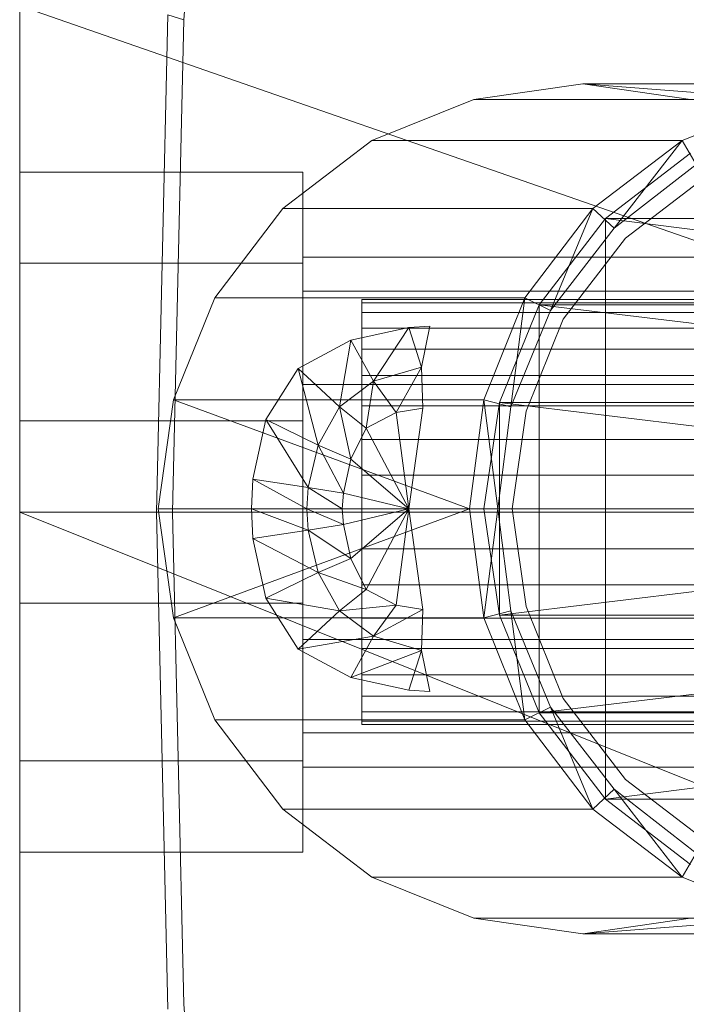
# Model space of a CAD drawing. Header units: metres. Extents: x 391.1 to 430.4, y 12.7 to 28.4.
# Tile 38 of 166: x 401.4919 to 401.539, y 26.5833 to 26.6528. Entities that reach past the tile are written whole.
import ezdxf

# ---------------------------------------------------------------- set-up
doc = ezdxf.new("R2010")
doc.units = ezdxf.units.M
for name, color, linetype, lineweight in [('02_MOBILIARIO', 7, 'Continuous', 18), ('A-DETL-____-MBND', 7, 'Continuous', 18), ('A-GENM-____-OTLN', 7, 'Continuous', 18)]:
    doc.layers.add(name, color=color, linetype=linetype, lineweight=lineweight)

# ---------------------------------------------------------------- blocks, each defined once
blk = doc.blocks.new('Family - Rentamans PB-155389-02_ELEC_P0')
at = {"layer": 'A-DETL-____-MBND', "color": 253, "true_color": 0xaaaaaa}
for p, q in [((0, 0.361455), (0, 0.004061)), ((0.011593, 0.217509), (0.014372, 0.255995)), ((0, 0.218497), (0, 0.182758)), ((0, 0.218497), (0.102728, 0.182758)), ((0.009653, 0.182758), (0.010464, 0.217856)), ((0.011593, 0.217509), (0.010464, 0.217856)), ((0.01079, 0.182758), (0.011593, 0.217509)), ((0.039771, 0.212986), (0.032072, 0.211886)), ((0.039771, 0.212986), (0.061771, 0.212986)), ((0.047372, 0.211886), (0.039771, 0.212986)), ((0.039771, 0.212986), (0.053972, 0.211886)), ((0.032072, 0.211886), (0.024872, 0.208986)), ((0.032072, 0.211886), (0.053972, 0.211886)), ((0.046771, 0.208986), (0.053972, 0.211886)), ((0.024872, 0.208986), (0.018572, 0.204186)), ((0.024872, 0.208986), (0.046771, 0.208986)), ((0.040472, 0.204186), (0.046771, 0.208986)), ((0.046771, 0.208986), (0.041972, 0.202787)), ((0.046771, 0.208986), (0.047771, 0.207287)), ((0.047372, 0.208087), (0.041372, 0.203486)), ((0.047372, 0.208087), (0.041372, 0.203486)), ((0.047372, 0.208087), (0.041372, 0.203486)), ((0.041972, 0.202787), (0.047771, 0.207287)), ((0.041972, 0.202787), (0.047771, 0.207287)), ((0, 0.200327), (0, 0.206758)), ((0, 0.206758), (0.02, 0.206758)), ((0, 0.206758), (0.02, 0.206758)), ((0, 0.206758), (0, 0.200327)), ((0.02, 0.200327), (0.02, 0.206758)), ((0.02, 0.206758), (0.02, 0.200327)), ((0.048372, 0.206386), (0.042771, 0.202087)), ((0.042771, 0.202087), (0.048372, 0.206386)), ((0.018572, 0.204186), (0.013771, 0.197886)), ((0.018572, 0.204186), (0.040472, 0.204186)), ((0.035672, 0.197886), (0.040472, 0.204186)), ((0.040472, 0.204186), (0.037472, 0.196986)), ((0.040472, 0.204186), (0.041972, 0.202787)), ((0.041372, 0.203486), (0.036672, 0.197386)), ((0.041372, 0.203486), (0.036672, 0.197386)), ((0.041372, 0.203486), (0.036672, 0.197386)), ((0.041372, 0.203486), (0.041372, 0.162486)), ((0.041372, 0.203486), (0.082271, 0.203486)), ((0.041372, 0.203486), (0.089771, 0.197386)), ((0.037472, 0.196986), (0.041972, 0.202787)), ((0.037472, 0.196986), (0.041972, 0.202787)), ((0.042771, 0.202087), (0.038372, 0.196386)), ((0.038372, 0.196386), (0.042771, 0.202087)), ((0, 0.200327), (0, 0.189189)), ((0.02, 0.200327), (0, 0.200327)), ((0, 0.189189), (0, 0.200327)), ((0, 0.200327), (0.02, 0.200327)), ((0.02, 0.198347), (0.02, 0.200758)), ((0.02, 0.200758), (0.02, 0.198347)), ((0.114701, 0.200758), (0.02, 0.200758)), ((0.02, 0.200327), (0.02, 0.189189)), ((0.02, 0.189189), (0.02, 0.200327)), ((0.02, 0.191758), (0.02, 0.198347)), ((0.02, 0.198347), (0.02, 0.191758)), ((0.02, 0.198347), (0.105701, 0.198347)), ((0.105701, 0.198347), (0.02, 0.198347)), ((0.013771, 0.197886), (0.010872, 0.190686)), ((0.013771, 0.197886), (0.035672, 0.197886)), ((0.024162, 0.197758), (0.073934, 0.197758)), ((0.024162, 0.19753), (0.024162, 0.197758)), ((0.024162, 0.197758), (0.024162, 0.19753)), ((0.073975, 0.19753), (0.024162, 0.19753)), ((0.024162, 0.19753), (0.024162, 0.196854)), ((0.024162, 0.19753), (0.073876, 0.19753)), ((0.024162, 0.196854), (0.024162, 0.19753)), ((0.032771, 0.190686), (0.035672, 0.197886)), ((0.035672, 0.197886), (0.034672, 0.190186)), ((0.035672, 0.197886), (0.037472, 0.196986)), ((0.024162, 0.196854), (0.073998, 0.196854)), ((0.024162, 0.196854), (0.024162, 0.195748)), ((0.024162, 0.196854), (0.073802, 0.196854)), ((0.024162, 0.195748), (0.024162, 0.196854)), ((0.036672, 0.197386), (0.033872, 0.190486)), ((0.036672, 0.197386), (0.033872, 0.190486)), ((0.036672, 0.197386), (0.033872, 0.190486)), ((0.034672, 0.190186), (0.037472, 0.196986)), ((0.034672, 0.190186), (0.037472, 0.196986)), ((0.036672, 0.197386), (0.036672, 0.168587)), ((0.036672, 0.197386), (0.089771, 0.197386)), ((0.036672, 0.197386), (0.093771, 0.190486)), ((0.038372, 0.196386), (0.035771, 0.189886)), ((0.035771, 0.189886), (0.038372, 0.196386)), ((0.023372, 0.194886), (0.027472, 0.195787)), ((0.023372, 0.194886), (0.027472, 0.195787)), ((0.024162, 0.195748), (0.07401, 0.195748)), ((0.024162, 0.195748), (0.073715, 0.195748)), ((0.024162, 0.194249), (0.024162, 0.195748)), ((0.024162, 0.194249), (0.024162, 0.195748)), ((0.027472, 0.195787), (0.024972, 0.191986)), ((0.027472, 0.195787), (0.028972, 0.195886)), ((0.027472, 0.195787), (0.028972, 0.195886)), ((0.027472, 0.195787), (0.028372, 0.192986)), ((0.028972, 0.195886), (0.028372, 0.192986)), ((0.019672, 0.192886), (0.023372, 0.194886)), ((0.019672, 0.192886), (0.023372, 0.194886)), ((0.023372, 0.194886), (0.022572, 0.190186)), ((0.023372, 0.194886), (0.024972, 0.191986)), ((0.024162, 0.194249), (0.073617, 0.194249)), ((0.024162, 0.1924), (0.024162, 0.194249)), ((0.024162, 0.1924), (0.024162, 0.194249)), ((0.024162, 0.194249), (0.074026, 0.194249)), ((0.017372, 0.189287), (0.019672, 0.192886)), ((0.017372, 0.189287), (0.019672, 0.192886)), ((0.019672, 0.192886), (0.021072, 0.187486)), ((0.019672, 0.192886), (0.022572, 0.190186)), ((0.024972, 0.191986), (0.028372, 0.192986)), ((0.028372, 0.192986), (0.026572, 0.189787)), ((0.028372, 0.192986), (0.028472, 0.190087)), ((0.022572, 0.190186), (0.024972, 0.191986)), ((0.024162, 0.1924), (0.073512, 0.1924)), ((0.024162, 0.190258), (0.024162, 0.1924)), ((0.024162, 0.190258), (0.024162, 0.1924)), ((0.024162, 0.1924), (0.074018, 0.1924)), ((0.024972, 0.191986), (0.024472, 0.188686)), ((0.024972, 0.191986), (0.026572, 0.189787)), ((0.02, 0.191758), (0.02, 0.182758)), ((0.02, 0.182758), (0.02, 0.191758)), ((0.099113, 0.191758), (0.02, 0.191758)), ((0.099113, 0.191758), (0.02, 0.191758)), ((0.010872, 0.190686), (0.009771, 0.182986)), ((0.010872, 0.190686), (0.032771, 0.190686)), ((0.010872, 0.190686), (0.031771, 0.182986)), ((0.031771, 0.182986), (0.032771, 0.190686)), ((0.032771, 0.190686), (0.034672, 0.190186)), ((0.032771, 0.190686), (0.033771, 0.182986)), ((0.033872, 0.190486), (0.032771, 0.182986)), ((0.033872, 0.190486), (0.032771, 0.182986)), ((0.033872, 0.190486), (0.032771, 0.182986)), ((0.033872, 0.190486), (0.033872, 0.175486)), ((0.033872, 0.190486), (0.093771, 0.190486)), ((0.033872, 0.190486), (0.095771, 0.182986)), ((0.021072, 0.187486), (0.022572, 0.190186)), ((0.022572, 0.190186), (0.023372, 0.186486)), ((0.022572, 0.190186), (0.024472, 0.188686)), ((0.024162, 0.190258), (0.073401, 0.190258)), ((0.024162, 0.187888), (0.024162, 0.190258)), ((0.024162, 0.187888), (0.024162, 0.190258)), ((0.024162, 0.190258), (0.073988, 0.190258)), ((0.024472, 0.188686), (0.026572, 0.189787)), ((0.026572, 0.189787), (0.028472, 0.190087)), ((0.026572, 0.189787), (0.027472, 0.182986)), ((0.028472, 0.190087), (0.027472, 0.182986)), ((0.033771, 0.182986), (0.034672, 0.190186)), ((0.033771, 0.182986), (0.034672, 0.190186)), ((0.035771, 0.189886), (0.034771, 0.182986)), ((0.034771, 0.182986), (0.035771, 0.189886)), ((0, 0.189189), (0.02, 0.189189)), ((0, 0.189189), (0, 0.176327)), ((0, 0.176327), (0, 0.189189)), ((0, 0.189189), (0.02, 0.189189)), ((0.016472, 0.185087), (0.017372, 0.189287)), ((0.016472, 0.185087), (0.017372, 0.189287)), ((0.020372, 0.184486), (0.017372, 0.189287)), ((0.017372, 0.189287), (0.021072, 0.187486)), ((0.02, 0.189189), (0.02, 0.176327)), ((0.02, 0.176327), (0.02, 0.189189)), ((0.023372, 0.186486), (0.024472, 0.188686)), ((0.024472, 0.188686), (0.027472, 0.182986)), ((0.024162, 0.187888), (0.07329, 0.187888)), ((0.024162, 0.185363), (0.024162, 0.187888)), ((0.024162, 0.185363), (0.024162, 0.187888)), ((0.024162, 0.187888), (0.073936, 0.187888)), ((0.020372, 0.184486), (0.021072, 0.187486)), ((0.021072, 0.187486), (0.022872, 0.184087)), ((0.021072, 0.187486), (0.023372, 0.186486)), ((0.022872, 0.184087), (0.023372, 0.186486)), ((0.023372, 0.186486), (0.027472, 0.182986)), ((0.016372, 0.182986), (0.016472, 0.185087)), ((0.016372, 0.182986), (0.016472, 0.185087)), ((0.020271, 0.182986), (0.016472, 0.185087)), ((0.016472, 0.185087), (0.020372, 0.184486)), ((0.024162, 0.185363), (0.073181, 0.185363)), ((0.024162, 0.182758), (0.024162, 0.185363)), ((0.073863, 0.185363), (0.024162, 0.185363)), ((0.024162, 0.185363), (0.024162, 0.182758)), ((0.020271, 0.182986), (0.020372, 0.184486)), ((0.022771, 0.182986), (0.020372, 0.184486)), ((0.020372, 0.184486), (0.022872, 0.184087)), ((0.022771, 0.182986), (0.022872, 0.184087)), ((0.022872, 0.184087), (0.027472, 0.182986)), ((0.009771, 0.182986), (0.031771, 0.182986)), ((0.009771, 0.182986), (0.010872, 0.175287)), ((0.010872, 0.175287), (0.031771, 0.182986)), ((0.020271, 0.182986), (0.016372, 0.182986)), ((0.020372, 0.181486), (0.016372, 0.182986)), ((0.016472, 0.180886), (0.016372, 0.182986)), ((0.016472, 0.180886), (0.016372, 0.182986)), ((0.022771, 0.182986), (0.020271, 0.182986)), ((0.022872, 0.181886), (0.020271, 0.182986)), ((0.020372, 0.181486), (0.020271, 0.182986)), ((0.027472, 0.182986), (0.022771, 0.182986)), ((0.022872, 0.181886), (0.022771, 0.182986)), ((0.027472, 0.182986), (0.022872, 0.181886)), ((0.027472, 0.182986), (0.023372, 0.179486)), ((0.027472, 0.182986), (0.024472, 0.177287)), ((0.027472, 0.182986), (0.026572, 0.176186)), ((0.027472, 0.182986), (0.028472, 0.175886)), ((0.031771, 0.182986), (0.033771, 0.182986)), ((0.031771, 0.182986), (0.032771, 0.175287)), ((0.032771, 0.175287), (0.033771, 0.182986)), ((0.032771, 0.182986), (0.033872, 0.175486)), ((0.032771, 0.182986), (0.033872, 0.175486)), ((0.032771, 0.182986), (0.095771, 0.182986)), ((0.032771, 0.182986), (0.033872, 0.175486)), ((0.034672, 0.175787), (0.033771, 0.182986)), ((0.034672, 0.175787), (0.033771, 0.182986)), ((0.033872, 0.175486), (0.095771, 0.182986)), ((0.035771, 0.176087), (0.034771, 0.182986)), ((0.034771, 0.182986), (0.035771, 0.176087)), ((0, 0.182758), (0, 0.147019)), ((0, 0.182758), (0.102728, 0.141568)), ((0.102728, 0.182758), (0, 0.182758)), ((0.010464, 0.14766), (0.009653, 0.182758)), ((0.01079, 0.182758), (0.009653, 0.182758)), ((0.011593, 0.148007), (0.01079, 0.182758)), ((0.02, 0.182758), (0.02, 0.173758)), ((0.02, 0.173758), (0.02, 0.182758)), ((0.096701, 0.182758), (0.02, 0.182758)), ((0.096701, 0.182758), (0.02, 0.182758)), ((0.024162, 0.182758), (0.073078, 0.182758)), ((0.024162, 0.180153), (0.024162, 0.182758)), ((0.073771, 0.182758), (0.024162, 0.182758)), ((0.024162, 0.182758), (0.024162, 0.180153)), ((0.020372, 0.181486), (0.016472, 0.180886)), ((0.022872, 0.181886), (0.020372, 0.181486)), ((0.023372, 0.179486), (0.020372, 0.181486)), ((0.021072, 0.178486), (0.020372, 0.181486)), ((0.023372, 0.179486), (0.022872, 0.181886)), ((0.021072, 0.178486), (0.016472, 0.180886)), ((0.017372, 0.176686), (0.016472, 0.180886)), ((0.017372, 0.176686), (0.016472, 0.180886)), ((0.024162, 0.180153), (0.073181, 0.180153)), ((0.024162, 0.177628), (0.024162, 0.180153)), ((0.024162, 0.180153), (0.073863, 0.180153)), ((0.024162, 0.180153), (0.024162, 0.177628)), ((0.023372, 0.179486), (0.021072, 0.178486)), ((0.024472, 0.177287), (0.023372, 0.179486)), ((0.021072, 0.178486), (0.017372, 0.176686)), ((0.024472, 0.177287), (0.021072, 0.178486)), ((0.022572, 0.175787), (0.021072, 0.178486)), ((0.024472, 0.177287), (0.022572, 0.175787)), ((0.024162, 0.177628), (0.07329, 0.177628)), ((0.024162, 0.175258), (0.024162, 0.177628)), ((0.024162, 0.177628), (0.073936, 0.177628)), ((0.024162, 0.177628), (0.024162, 0.175258)), ((0.026572, 0.176186), (0.024472, 0.177287)), ((0.022572, 0.175787), (0.017372, 0.176686)), ((0.019672, 0.173087), (0.017372, 0.176686)), ((0.019672, 0.173087), (0.017372, 0.176686)), ((0, 0.176327), (0.02, 0.176327)), ((0, 0.176327), (0, 0.165189)), ((0, 0.165189), (0, 0.176327)), ((0, 0.176327), (0.02, 0.176327)), ((0.02, 0.176327), (0.02, 0.165189)), ((0.02, 0.165189), (0.02, 0.176327)), ((0.026572, 0.176186), (0.022572, 0.175787)), ((0.026572, 0.176186), (0.024972, 0.173986)), ((0.028472, 0.175886), (0.024972, 0.173986)), ((0.028472, 0.175886), (0.026572, 0.176186)), ((0.028472, 0.175886), (0.028372, 0.172986)), ((0.038372, 0.169587), (0.035771, 0.176087)), ((0.035771, 0.176087), (0.038372, 0.169587)), ((0.010872, 0.175287), (0.032771, 0.175287)), ((0.010872, 0.175287), (0.013771, 0.168087)), ((0.022572, 0.175787), (0.019672, 0.173087)), ((0.024972, 0.173986), (0.022572, 0.175787)), ((0.024162, 0.175258), (0.073401, 0.175258)), ((0.024162, 0.173116), (0.024162, 0.175258)), ((0.024162, 0.175258), (0.073988, 0.175258)), ((0.024162, 0.175258), (0.024162, 0.173116)), ((0.032771, 0.175287), (0.034672, 0.175787)), ((0.035672, 0.168087), (0.032771, 0.175287)), ((0.033872, 0.175486), (0.036672, 0.168587)), ((0.033872, 0.175486), (0.036672, 0.168587)), ((0.033872, 0.175486), (0.093771, 0.175486)), ((0.033872, 0.175486), (0.036672, 0.168587)), ((0.037472, 0.168986), (0.034672, 0.175787)), ((0.035672, 0.168087), (0.034672, 0.175787)), ((0.037472, 0.168986), (0.034672, 0.175787)), ((0.036672, 0.168587), (0.093771, 0.175486)), ((0.024972, 0.173986), (0.019672, 0.173087)), ((0.024972, 0.173986), (0.023372, 0.171087)), ((0.028372, 0.172986), (0.024972, 0.173986)), ((0.023372, 0.171087), (0.019672, 0.173087)), ((0.023372, 0.171087), (0.019672, 0.173087)), ((0.02, 0.173758), (0.02, 0.16717)), ((0.02, 0.16717), (0.02, 0.173758)), ((0.099113, 0.173758), (0.02, 0.173758)), ((0.099113, 0.173758), (0.02, 0.173758)), ((0.024162, 0.173116), (0.073512, 0.173116)), ((0.024162, 0.171267), (0.024162, 0.173116)), ((0.024162, 0.173116), (0.074018, 0.173116)), ((0.024162, 0.173116), (0.024162, 0.171267)), ((0.028372, 0.172986), (0.023372, 0.171087)), ((0.028372, 0.172986), (0.027472, 0.170186)), ((0.028372, 0.172986), (0.028972, 0.170087)), ((0.027472, 0.170186), (0.023372, 0.171087)), ((0.027472, 0.170186), (0.023372, 0.171087)), ((0.024162, 0.171267), (0.073617, 0.171267)), ((0.024162, 0.169768), (0.024162, 0.171267)), ((0.024162, 0.171267), (0.074026, 0.171267)), ((0.024162, 0.171267), (0.024162, 0.169768)), ((0.07401, 0.169768), (0.024162, 0.169768)), ((0.024162, 0.169768), (0.024162, 0.168663)), ((0.024162, 0.169768), (0.073715, 0.169768)), ((0.024162, 0.168663), (0.024162, 0.169768)), ((0.028972, 0.170087), (0.027472, 0.170186)), ((0.028972, 0.170087), (0.027472, 0.170186)), ((0.035672, 0.168087), (0.037472, 0.168986)), ((0.041972, 0.163186), (0.037472, 0.168986)), ((0.040472, 0.161787), (0.037472, 0.168986)), ((0.041972, 0.163186), (0.037472, 0.168986)), ((0.042771, 0.163886), (0.038372, 0.169587)), ((0.038372, 0.169587), (0.042771, 0.163886)), ((0.024162, 0.168663), (0.073998, 0.168663)), ((0.024162, 0.168663), (0.024162, 0.167986)), ((0.024162, 0.168663), (0.073802, 0.168663)), ((0.024162, 0.167986), (0.024162, 0.168663)), ((0.036672, 0.168587), (0.041372, 0.162486)), ((0.036672, 0.168587), (0.041372, 0.162486)), ((0.036672, 0.168587), (0.089771, 0.168587)), ((0.036672, 0.168587), (0.041372, 0.162486)), ((0.041372, 0.162486), (0.089771, 0.168587)), ((0.013771, 0.168087), (0.035672, 0.168087)), ((0.013771, 0.168087), (0.018572, 0.161787)), ((0.024162, 0.167986), (0.073975, 0.167986)), ((0.024162, 0.167986), (0.024162, 0.167758)), ((0.024162, 0.167986), (0.073876, 0.167986)), ((0.024162, 0.167758), (0.024162, 0.167986)), ((0.024162, 0.167758), (0.073934, 0.167758)), ((0.040472, 0.161787), (0.035672, 0.168087)), ((0.02, 0.16717), (0.02, 0.164758)), ((0.02, 0.164758), (0.02, 0.16717)), ((0.105701, 0.16717), (0.02, 0.16717)), ((0.105701, 0.16717), (0.02, 0.16717)), ((0, 0.165189), (0.02, 0.165189)), ((0, 0.165189), (0, 0.158758)), ((0, 0.158758), (0, 0.165189)), ((0, 0.165189), (0.02, 0.165189)), ((0.02, 0.165189), (0.02, 0.158758)), ((0.02, 0.158758), (0.02, 0.165189)), ((0.114701, 0.164758), (0.02, 0.164758)), ((0.048372, 0.159587), (0.042771, 0.163886)), ((0.042771, 0.163886), (0.048372, 0.159587)), ((0.041972, 0.163186), (0.040472, 0.161787)), ((0.047771, 0.158686), (0.041972, 0.163186)), ((0.047771, 0.158686), (0.041972, 0.163186)), ((0.041972, 0.163186), (0.046771, 0.156986)), ((0.041372, 0.162486), (0.047372, 0.157886)), ((0.041372, 0.162486), (0.047372, 0.157886)), ((0.041372, 0.162486), (0.082271, 0.162486)), ((0.041372, 0.162486), (0.047372, 0.157886)), ((0.018572, 0.161787), (0.040472, 0.161787)), ((0.018572, 0.161787), (0.024872, 0.156986)), ((0.046771, 0.156986), (0.040472, 0.161787)), ((0, 0.158758), (0.02, 0.158758)), ((0, 0.158758), (0.02, 0.158758)), ((0.047771, 0.158686), (0.046771, 0.156986)), ((0.046771, 0.156986), (0.024872, 0.156986)), ((0.024872, 0.156986), (0.032072, 0.154087)), ((0.053972, 0.154087), (0.046771, 0.156986)), ((0.032072, 0.154087), (0.039771, 0.152986)), ((0.053972, 0.154087), (0.032072, 0.154087)), ((0.039771, 0.152986), (0.047372, 0.154087)), ((0.053972, 0.154087), (0.039771, 0.152986)), ((0.061771, 0.152986), (0.039771, 0.152986)), ((0.014373, 0.109521), (0.011593, 0.148007))]:
    blk.add_line(p, q, dxfattribs=at)
blk = doc.blocks.new('Family - LONDR55-XX_ZZ-ARQ-CAA-M3D-Londres55-155345-02_ELEC_P0')
at = {"layer": 'A-GENM-____-OTLN', "color": 253, "true_color": 0xaaaaaa}
blk.add_line((0.6, 0.03), (0, 0.03), dxfattribs=at)
blk = doc.blocks.new('Family - Mirall PB-155794-02_ELEC_P0')
blk.add_blockref('Family - LONDR55-XX_ZZ-ARQ-CAA-M3D-Londres55-155345-02_ELEC_P0', (0, 0))
blk = doc.blocks.new('LONDR55-XX_ZZ-ARQ-CAA-M3D-Londres55_ifc-1-02_ELEC_P0')
at = {"layer": '02_MOBILIARIO', "color": 253, "lineweight": 18, "true_color": 0xaaaaaa}
blk.add_blockref('Family - Rentamans PB-155389-02_ELEC_P0', (401.49193, 26.435322), dxfattribs=at)
at = {"layer": 'A-GENM-____-OTLN', "color": 253, "lineweight": 18, "true_color": 0xaaaaaa, "rotation": 270}
blk.add_blockref('Family - Mirall PB-155794-02_ELEC_P0', (401.46193, 26.917619), dxfattribs=at)

msp = doc.modelspace()

# ---------------------------------------------------------------- block references
at = {"lineweight": 5}
msp.add_blockref('LONDR55-XX_ZZ-ARQ-CAA-M3D-Londres55_ifc-1-02_ELEC_P0', (0, 0), dxfattribs=at)

doc.saveas('drawing.dxf')
